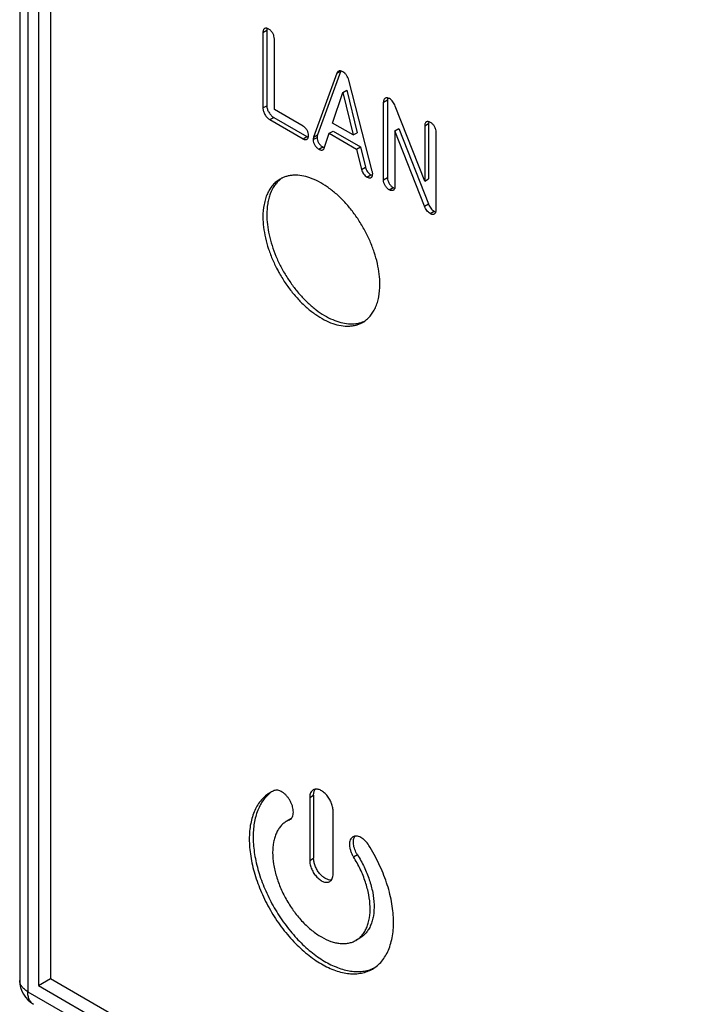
# Model space of a CAD drawing. Extents: x 167 to 469, y 389 to 524.
# Tile 10 of 21: x 395 to 408, y 413 to 430. Entities that reach past the tile are written whole.
import ezdxf

# ---------------------------------------------------------------- set-up
doc = ezdxf.new("R2010")
doc.units = 0
doc.header["$MEASUREMENT"] = 0
doc.layers.get('0').update_dxf_attribs({"lineweight": 0})
doc.layers.add('02___PRT_ALL_AXES', color=7, linetype='Continuous', lineweight=0)

msp = doc.modelspace()

# ---------------------------------------------------------------- linework, layer by layer
at = {"color": 18, "lineweight": 25, "true_color": 0x000000}
for p, q in [((395.222, 448.526), (395.222, 412.956)), ((395.368, 448.322), (395.368, 412.752)), ((395.561, 447.987), (395.561, 412.863)), ((395.78, 447.861), (395.78, 412.989)), ((399.633, 430.157), (399.704, 430.198)), ((399.704, 430.198), (399.704, 428.827)), ((399.633, 430.157), (399.633, 428.786)), ((399.842, 428.757), (399.842, 430.037)), ((400.974, 429.418), (400.552, 428.255)), ((401.044, 429.457), (400.623, 428.296)), ((400.974, 429.418), (401.042, 429.457)), ((401.616, 427.641), (401.193, 429.291)), ((401.083, 429.067), (401.154, 429.108)), ((401.154, 429.108), (401.341, 428.337)), ((400.896, 428.512), (401.083, 429.067)), ((401.083, 429.067), (401.27, 428.296)), ((401.819, 428.891), (401.89, 428.931)), ((401.89, 428.931), (401.89, 427.523)), ((399.633, 428.786), (399.704, 428.827)), ((400.361, 428.458), (399.842, 428.757)), ((401.819, 427.483), (401.819, 428.891)), ((402.567, 427.457), (402.032, 428.821)), ((399.759, 428.574), (399.829, 428.614)), ((399.759, 428.574), (400.361, 428.226)), ((399.829, 428.614), (400.432, 428.266)), ((401.27, 428.296), (400.896, 428.512)), ((402.028, 428.37), (402.099, 428.411)), ((402.099, 428.411), (402.634, 427.046)), ((402.567, 428.463), (402.638, 428.504)), ((402.567, 428.463), (402.567, 427.457)), ((402.638, 428.504), (402.638, 427.498)), ((400.361, 428.226), (400.432, 428.266)), ((400.544, 428.212), (400.615, 428.253)), ((400.552, 428.255), (400.623, 428.296)), ((400.745, 428.059), (400.835, 428.327)), ((400.835, 428.327), (400.905, 428.368)), ((400.835, 428.327), (401.332, 428.04)), ((400.905, 428.368), (401.403, 428.08)), ((401.27, 428.296), (401.341, 428.337)), ((402.028, 428.37), (402.028, 427.362)), ((402.563, 427.005), (402.028, 428.37)), ((402.776, 426.935), (402.776, 428.343)), ((400.648, 428.037), (400.718, 428.078)), ((401.332, 428.04), (401.403, 428.08)), ((401.332, 428.04), (401.421, 427.669)), ((401.403, 428.08), (401.492, 427.71)), ((401.421, 427.669), (401.492, 427.71)), ((401.521, 427.533), (401.592, 427.574)), ((401.819, 427.483), (401.89, 427.523)), ((402.567, 427.457), (402.638, 427.498)), ((401.925, 427.3), (401.995, 427.341)), ((402.563, 427.005), (402.634, 427.046)), ((402.667, 426.872), (402.737, 426.913)), ((400.482, 416.276), (400.553, 416.317)), ((400.482, 416.276), (400.482, 415.133)), ((400.553, 416.317), (400.553, 415.174)), ((400.14, 415.889), (400.069, 415.848)), ((400.143, 415.891), (400.141, 415.889)), ((400.906, 414.888), (400.906, 416.031)), ((400.112, 415.87), (400.132, 415.881)), ((400.112, 415.87), (400.119, 415.873)), ((400.482, 415.133), (400.553, 415.174)), ((401.276, 415.198), (401.346, 415.239)), ((401.39, 413.724), (401.319, 413.683)), ((401.617, 413.168), (401.619, 413.169)), ((395.561, 412.863), (395.78, 412.989)), ((395.561, 412.863), (418.908, 399.384)), ((395.78, 412.989), (418.908, 399.636)), ((395.368, 412.752), (419.101, 399.05))]:
    msp.add_line(p, q, dxfattribs=at)
for points, knots in [([(399.663, 430.227), (399.658, 430.224), (399.654, 430.221), (399.651, 430.217), (399.647, 430.212), (399.644, 430.207), (399.641, 430.201), (399.638, 430.195), (399.637, 430.188), (399.635, 430.181), (399.634, 430.173), (399.633, 430.165), (399.633, 430.157)], [0, 0, 0, 0, 1, 1, 1, 2, 2, 2, 3, 3, 3, 4, 4, 4, 4]), ([(399.739, 430.218), (399.732, 430.222), (399.724, 430.226), (399.717, 430.228), (399.71, 430.231), (399.704, 430.232), (399.697, 430.233), (399.691, 430.234), (399.685, 430.234), (399.679, 430.233), (399.673, 430.232), (399.668, 430.23), (399.663, 430.227)], [0, 0, 0, 0, 1, 1, 1, 2, 2, 2, 3, 3, 3, 4, 4, 4, 4]), ([(399.708, 430.231), (399.707, 430.229), (399.707, 430.226), (399.706, 430.224), (399.705, 430.215), (399.704, 430.207), (399.704, 430.198)], [0, 0, 0, 0, 1, 1, 1, 2, 2, 2, 2]), ([(399.842, 430.037), (399.842, 430.055), (399.839, 430.073), (399.834, 430.09), (399.828, 430.109), (399.821, 430.126), (399.811, 430.142), (399.802, 430.158), (399.791, 430.173), (399.778, 430.186), (399.767, 430.199), (399.753, 430.21), (399.739, 430.218)], [0, 0, 0, 0, 1, 1, 1, 2, 2, 2, 3, 3, 3, 4, 4, 4, 4]), ([(401, 429.45), (400.994, 429.447), (400.989, 429.443), (400.985, 429.437), (400.98, 429.432), (400.977, 429.425), (400.974, 429.418)], [0, 0, 0, 0, 1, 1, 1, 2, 2, 2, 2]), ([(401.083, 429.442), (401.076, 429.446), (401.069, 429.45), (401.061, 429.452), (401.053, 429.455), (401.046, 429.457), (401.039, 429.457), (401.032, 429.458), (401.025, 429.458), (401.018, 429.457), (401.012, 429.456), (401.005, 429.454), (401, 429.45)], [0, 0, 0, 0, 1, 1, 1, 2, 2, 2, 3, 3, 3, 4, 4, 4, 4]), ([(401.193, 429.291), (401.185, 429.323), (401.17, 429.354), (401.15, 429.38), (401.141, 429.393), (401.13, 429.405), (401.118, 429.416), (401.108, 429.426), (401.096, 429.435), (401.083, 429.442)], [0, 0, 0, 0, 1, 1, 1, 2, 2, 2, 3, 3, 3, 3]), ([(401.852, 428.962), (401.847, 428.959), (401.842, 428.955), (401.838, 428.951), (401.834, 428.946), (401.831, 428.941), (401.828, 428.935), (401.825, 428.929), (401.823, 428.922), (401.822, 428.915), (401.82, 428.907), (401.819, 428.899), (401.819, 428.891)], [0, 0, 0, 0, 1, 1, 1, 2, 2, 2, 3, 3, 3, 4, 4, 4, 4]), ([(401.927, 428.955), (401.92, 428.959), (401.913, 428.962), (401.905, 428.965), (401.899, 428.967), (401.892, 428.968), (401.885, 428.969), (401.879, 428.97), (401.873, 428.969), (401.867, 428.968), (401.862, 428.967), (401.856, 428.965), (401.852, 428.962)], [0, 0, 0, 0, 1, 1, 1, 2, 2, 2, 3, 3, 3, 4, 4, 4, 4]), ([(401.895, 428.967), (401.894, 428.965), (401.894, 428.962), (401.893, 428.959), (401.891, 428.95), (401.89, 428.941), (401.89, 428.931)], [0, 0, 0, 0, 1, 1, 1, 2, 2, 2, 2]), ([(402.032, 428.821), (402.027, 428.835), (402.02, 428.849), (402.013, 428.863), (402.006, 428.876), (401.998, 428.888), (401.988, 428.9), (401.971, 428.922), (401.951, 428.941), (401.927, 428.955)], [0, 0, 0, 0, 1, 1, 1, 2, 2, 2, 3, 3, 3, 3]), ([(399.633, 428.786), (399.633, 428.766), (399.637, 428.746), (399.643, 428.727), (399.65, 428.705), (399.659, 428.685), (399.67, 428.666), (399.681, 428.647), (399.694, 428.629), (399.71, 428.613), (399.724, 428.598), (399.74, 428.584), (399.759, 428.574)], [0, 0, 0, 0, 1, 1, 1, 2, 2, 2, 3, 3, 3, 4, 4, 4, 4]), ([(399.704, 428.827), (399.704, 428.807), (399.708, 428.787), (399.714, 428.767), (399.72, 428.746), (399.729, 428.726), (399.741, 428.707), (399.752, 428.688), (399.765, 428.67), (399.78, 428.654), (399.795, 428.639), (399.811, 428.625), (399.829, 428.614)], [0, 0, 0, 0, 1, 1, 1, 2, 2, 2, 3, 3, 3, 4, 4, 4, 4]), ([(400.461, 428.285), (400.461, 428.302), (400.458, 428.319), (400.454, 428.335), (400.451, 428.343), (400.448, 428.351), (400.445, 428.359), (400.442, 428.367), (400.438, 428.375), (400.433, 428.383), (400.425, 428.398), (400.414, 428.412), (400.402, 428.425), (400.39, 428.438), (400.376, 428.449), (400.361, 428.458)], [0, 0, 0, 0, 1, 1, 1, 2, 2, 2, 3, 3, 3, 4, 4, 4, 5, 5, 5, 5]), ([(402.597, 428.532), (402.593, 428.53), (402.588, 428.526), (402.585, 428.522), (402.581, 428.518), (402.578, 428.512), (402.575, 428.507), (402.572, 428.501), (402.571, 428.494), (402.569, 428.487), (402.568, 428.48), (402.567, 428.471), (402.567, 428.463)], [0, 0, 0, 0, 1, 1, 1, 2, 2, 2, 3, 3, 3, 4, 4, 4, 4]), ([(402.673, 428.524), (402.666, 428.528), (402.659, 428.532), (402.651, 428.534), (402.645, 428.537), (402.638, 428.538), (402.631, 428.539), (402.625, 428.539), (402.619, 428.539), (402.613, 428.538), (402.608, 428.537), (402.602, 428.535), (402.597, 428.532)], [0, 0, 0, 0, 1, 1, 1, 2, 2, 2, 3, 3, 3, 4, 4, 4, 4]), ([(402.642, 428.537), (402.641, 428.535), (402.641, 428.532), (402.64, 428.53), (402.639, 428.521), (402.638, 428.513), (402.638, 428.504)], [0, 0, 0, 0, 1, 1, 1, 2, 2, 2, 2]), ([(402.776, 428.343), (402.776, 428.361), (402.773, 428.379), (402.768, 428.397), (402.763, 428.414), (402.755, 428.432), (402.746, 428.448), (402.737, 428.464), (402.726, 428.479), (402.713, 428.492), (402.701, 428.504), (402.688, 428.516), (402.673, 428.524)], [0, 0, 0, 0, 1, 1, 1, 2, 2, 2, 3, 3, 3, 4, 4, 4, 4]), ([(400.361, 428.226), (400.368, 428.222), (400.375, 428.218), (400.382, 428.216), (400.388, 428.214), (400.395, 428.212), (400.401, 428.211), (400.407, 428.211), (400.412, 428.211), (400.418, 428.212), (400.423, 428.213), (400.428, 428.214), (400.432, 428.217)], [0, 0, 0, 0, 1, 1, 1, 2, 2, 2, 3, 3, 3, 4, 4, 4, 4]), ([(400.432, 428.217), (400.437, 428.219), (400.441, 428.223), (400.444, 428.227), (400.448, 428.232), (400.451, 428.237), (400.453, 428.242), (400.456, 428.248), (400.458, 428.255), (400.459, 428.262), (400.46, 428.27), (400.461, 428.277), (400.461, 428.285)], [0, 0, 0, 0, 1, 1, 1, 2, 2, 2, 3, 3, 3, 4, 4, 4, 4]), ([(400.432, 428.266), (400.434, 428.265), (400.436, 428.264), (400.439, 428.263), (400.445, 428.26), (400.451, 428.257), (400.457, 428.255)], [0, 0, 0, 0, 1, 1, 1, 2, 2, 2, 2]), ([(400.552, 428.255), (400.551, 428.251), (400.55, 428.247), (400.549, 428.243), (400.546, 428.233), (400.544, 428.222), (400.544, 428.212)], [0, 0, 0, 0, 1, 1, 1, 2, 2, 2, 2]), ([(400.544, 428.212), (400.544, 428.195), (400.547, 428.178), (400.552, 428.161), (400.557, 428.144), (400.565, 428.128), (400.574, 428.113), (400.583, 428.097), (400.594, 428.083), (400.606, 428.07), (400.619, 428.057), (400.633, 428.046), (400.648, 428.037)], [0, 0, 0, 0, 1, 1, 1, 2, 2, 2, 3, 3, 3, 4, 4, 4, 4]), ([(400.623, 428.296), (400.622, 428.292), (400.62, 428.288), (400.619, 428.284), (400.617, 428.274), (400.615, 428.263), (400.615, 428.253)], [0, 0, 0, 0, 1, 1, 1, 2, 2, 2, 2]), ([(400.615, 428.253), (400.615, 428.236), (400.618, 428.219), (400.623, 428.202), (400.628, 428.185), (400.635, 428.169), (400.644, 428.153), (400.654, 428.138), (400.665, 428.123), (400.677, 428.111), (400.689, 428.098), (400.703, 428.087), (400.718, 428.078)], [0, 0, 0, 0, 1, 1, 1, 2, 2, 2, 3, 3, 3, 4, 4, 4, 4]), ([(400.648, 428.037), (400.654, 428.034), (400.661, 428.03), (400.668, 428.028), (400.675, 428.025), (400.681, 428.024), (400.688, 428.023), (400.694, 428.022), (400.7, 428.022), (400.706, 428.023), (400.712, 428.024), (400.717, 428.026), (400.722, 428.029)], [0, 0, 0, 0, 1, 1, 1, 2, 2, 2, 3, 3, 3, 4, 4, 4, 4]), ([(400.718, 428.078), (400.721, 428.077), (400.723, 428.075), (400.726, 428.074), (400.733, 428.071), (400.74, 428.068), (400.747, 428.066)], [0, 0, 0, 0, 1, 1, 1, 2, 2, 2, 2]), ([(400.722, 428.029), (400.727, 428.032), (400.732, 428.036), (400.736, 428.041), (400.74, 428.046), (400.743, 428.053), (400.745, 428.059)], [0, 0, 0, 0, 1, 1, 1, 2, 2, 2, 2]), ([(401.492, 427.71), (401.499, 427.681), (401.513, 427.653), (401.531, 427.629), (401.539, 427.618), (401.549, 427.607), (401.56, 427.598), (401.569, 427.589), (401.58, 427.581), (401.592, 427.574)], [0, 0, 0, 0, 1, 1, 1, 2, 2, 2, 3, 3, 3, 3]), ([(401.421, 427.669), (401.428, 427.64), (401.442, 427.612), (401.46, 427.588), (401.469, 427.577), (401.478, 427.566), (401.489, 427.557), (401.499, 427.548), (401.509, 427.54), (401.521, 427.533)], [0, 0, 0, 0, 1, 1, 1, 2, 2, 2, 3, 3, 3, 3]), ([(401.521, 427.533), (401.528, 427.529), (401.535, 427.526), (401.543, 427.523), (401.55, 427.52), (401.556, 427.519), (401.563, 427.518), (401.569, 427.517), (401.575, 427.517), (401.581, 427.518), (401.586, 427.519), (401.592, 427.521), (401.596, 427.524)], [0, 0, 0, 0, 1, 1, 1, 2, 2, 2, 3, 3, 3, 4, 4, 4, 4]), ([(401.592, 427.574), (401.594, 427.573), (401.597, 427.571), (401.599, 427.57), (401.606, 427.566), (401.614, 427.563), (401.621, 427.561)], [0, 0, 0, 0, 1, 1, 1, 2, 2, 2, 2]), ([(401.596, 427.524), (401.601, 427.526), (401.605, 427.53), (401.608, 427.533), (401.612, 427.538), (401.615, 427.542), (401.617, 427.548), (401.62, 427.553), (401.621, 427.56), (401.622, 427.566), (401.624, 427.573), (401.624, 427.581), (401.624, 427.588)], [0, 0, 0, 0, 1, 1, 1, 2, 2, 2, 3, 3, 3, 4, 4, 4, 4]), ([(401.624, 427.588), (401.624, 427.596), (401.624, 427.603), (401.623, 427.61), (401.621, 427.62), (401.619, 427.631), (401.616, 427.641)], [0, 0, 0, 0, 1, 1, 1, 2, 2, 2, 2]), ([(401.89, 427.523), (401.89, 427.505), (401.893, 427.487), (401.898, 427.47), (401.904, 427.452), (401.912, 427.434), (401.921, 427.418), (401.931, 427.402), (401.942, 427.387), (401.955, 427.373), (401.967, 427.361), (401.98, 427.35), (401.995, 427.341)], [0, 0, 0, 0, 1, 1, 1, 2, 2, 2, 3, 3, 3, 4, 4, 4, 4]), ([(401.925, 427.3), (401.91, 427.309), (401.896, 427.32), (401.884, 427.333), (401.871, 427.346), (401.86, 427.361), (401.85, 427.377), (401.841, 427.393), (401.833, 427.411), (401.828, 427.429), (401.822, 427.446), (401.819, 427.464), (401.819, 427.483)], [0, 0, 0, 0, 1, 1, 1, 2, 2, 2, 3, 3, 3, 4, 4, 4, 4]), ([(401.995, 427.341), (401.998, 427.34), (402, 427.338), (402.003, 427.337), (402.009, 427.334), (402.017, 427.331), (402.024, 427.329)], [0, 0, 0, 0, 1, 1, 1, 2, 2, 2, 2]), ([(402.028, 427.362), (402.028, 427.354), (402.028, 427.346), (402.026, 427.338), (402.025, 427.331), (402.023, 427.324), (402.02, 427.318), (402.017, 427.313), (402.014, 427.308), (402.01, 427.303), (402.007, 427.299), (402.003, 427.295), (401.998, 427.293)], [0, 0, 0, 0, 1, 1, 1, 2, 2, 2, 3, 3, 3, 4, 4, 4, 4]), ([(401.998, 427.293), (401.993, 427.29), (401.988, 427.288), (401.982, 427.287), (401.977, 427.286), (401.971, 427.286), (401.965, 427.286), (401.958, 427.287), (401.952, 427.288), (401.945, 427.291), (401.938, 427.293), (401.931, 427.296), (401.925, 427.3)], [0, 0, 0, 0, 1, 1, 1, 2, 2, 2, 3, 3, 3, 4, 4, 4, 4]), ([(402.667, 426.872), (402.643, 426.885), (402.623, 426.904), (402.607, 426.926), (402.598, 426.938), (402.59, 426.95), (402.582, 426.963), (402.575, 426.976), (402.569, 426.991), (402.563, 427.005)], [0, 0, 0, 0, 1, 1, 1, 2, 2, 2, 3, 3, 3, 3]), ([(402.634, 427.046), (402.639, 427.031), (402.646, 427.017), (402.653, 427.004), (402.66, 426.991), (402.668, 426.978), (402.677, 426.967), (402.694, 426.945), (402.714, 426.926), (402.737, 426.913)], [0, 0, 0, 0, 1, 1, 1, 2, 2, 2, 3, 3, 3, 3]), ([(402.667, 426.872), (402.674, 426.868), (402.681, 426.864), (402.688, 426.862), (402.695, 426.859), (402.702, 426.858), (402.709, 426.857), (402.715, 426.857), (402.721, 426.857), (402.727, 426.858), (402.733, 426.86), (402.739, 426.862), (402.744, 426.865)], [0, 0, 0, 0, 1, 1, 1, 2, 2, 2, 3, 3, 3, 4, 4, 4, 4]), ([(402.737, 426.913), (402.74, 426.911), (402.743, 426.909), (402.746, 426.908), (402.754, 426.904), (402.762, 426.901), (402.771, 426.899)], [0, 0, 0, 0, 1, 1, 1, 2, 2, 2, 2]), ([(402.744, 426.865), (402.749, 426.867), (402.753, 426.871), (402.757, 426.876), (402.761, 426.88), (402.765, 426.885), (402.767, 426.891), (402.77, 426.897), (402.772, 426.904), (402.774, 426.911), (402.775, 426.919), (402.776, 426.927), (402.776, 426.935)], [0, 0, 0, 0, 1, 1, 1, 2, 2, 2, 3, 3, 3, 4, 4, 4, 4]), ([(400.906, 416.031), (400.906, 416.057), (400.903, 416.082), (400.897, 416.107), (400.891, 416.135), (400.882, 416.162), (400.87, 416.188), (400.859, 416.215), (400.845, 416.241), (400.829, 416.265), (400.813, 416.289), (400.795, 416.312), (400.775, 416.333), (400.757, 416.352), (400.737, 416.37), (400.715, 416.385), (400.695, 416.399), (400.675, 416.41), (400.653, 416.418), (400.643, 416.421), (400.633, 416.424), (400.623, 416.425), (400.613, 416.427), (400.604, 416.428), (400.594, 416.427), (400.585, 416.427), (400.576, 416.426), (400.568, 416.423), (400.559, 416.421), (400.551, 416.418), (400.544, 416.413)], [0, 0, 0, 0, 1, 1, 1, 2, 2, 2, 3, 3, 3, 4, 4, 4, 5, 5, 5, 6, 6, 6, 7, 7, 7, 8, 8, 8, 9, 9, 9, 10, 10, 10, 10]), ([(400.553, 416.317), (400.553, 416.328), (400.553, 416.338), (400.555, 416.349), (400.556, 416.359), (400.558, 416.369), (400.56, 416.378), (400.565, 416.396), (400.573, 416.412), (400.584, 416.426)], [0, 0, 0, 0, 1, 1, 1, 2, 2, 2, 3, 3, 3, 3]), ([(399.769, 416.368), (399.739, 416.35), (399.71, 416.33), (399.683, 416.307), (399.655, 416.285), (399.63, 416.26), (399.606, 416.233), (399.582, 416.205), (399.56, 416.175), (399.54, 416.144), (399.52, 416.111), (399.501, 416.077), (399.485, 416.041), (399.469, 416.004), (399.454, 415.966), (399.442, 415.927), (399.429, 415.885), (399.419, 415.843), (399.411, 415.801), (399.402, 415.756), (399.396, 415.711), (399.392, 415.665), (399.388, 415.617), (399.386, 415.569), (399.386, 415.521), (399.386, 415.47), (399.388, 415.419), (399.392, 415.369), (399.396, 415.316), (399.403, 415.264), (399.411, 415.211), (399.428, 415.101), (399.454, 414.992), (399.485, 414.885), (399.519, 414.772), (399.56, 414.662), (399.606, 414.554), (399.654, 414.444), (399.709, 414.336), (399.769, 414.231), (399.829, 414.127), (399.895, 414.026), (399.967, 413.929), (400.037, 413.835), (400.113, 413.744), (400.193, 413.659), (400.27, 413.578), (400.352, 413.501), (400.439, 413.431), (400.48, 413.398), (400.522, 413.366), (400.566, 413.336), (400.607, 413.307), (400.65, 413.28), (400.694, 413.255), (400.736, 413.231), (400.778, 413.208), (400.822, 413.188), (400.864, 413.169), (400.906, 413.152), (400.949, 413.137), (400.99, 413.122), (401.032, 413.11), (401.074, 413.101), (401.114, 413.092), (401.154, 413.085), (401.195, 413.081), (401.233, 413.077), (401.272, 413.076), (401.311, 413.077), (401.348, 413.079), (401.384, 413.083), (401.421, 413.09), (401.456, 413.097), (401.49, 413.106), (401.524, 413.119), (401.557, 413.131), (401.589, 413.146), (401.619, 413.163)], [0, 0, 0, 0, 1, 1, 1, 2, 2, 2, 3, 3, 3, 4, 4, 4, 5, 5, 5, 6, 6, 6, 7, 7, 7, 8, 8, 8, 9, 9, 9, 10, 10, 10, 11, 11, 11, 12, 12, 12, 13, 13, 13, 14, 14, 14, 15, 15, 15, 16, 16, 16, 17, 17, 17, 18, 18, 18, 19, 19, 19, 20, 20, 20, 21, 21, 21, 22, 22, 22, 23, 23, 23, 24, 24, 24, 25, 25, 25, 26, 26, 26, 26]), ([(399.773, 416.364), (399.746, 416.343), (399.721, 416.32), (399.697, 416.296), (399.673, 416.271), (399.651, 416.243), (399.631, 416.215), (399.611, 416.185), (399.592, 416.154), (399.575, 416.122), (399.558, 416.088), (399.543, 416.053), (399.53, 416.017), (399.501, 415.94), (399.483, 415.859), (399.471, 415.778), (399.465, 415.733), (399.461, 415.689), (399.459, 415.644), (399.456, 415.598), (399.456, 415.551), (399.457, 415.504), (399.461, 415.404), (399.472, 415.305), (399.489, 415.206), (399.508, 415.101), (399.534, 414.997), (399.566, 414.894), (399.599, 414.787), (399.639, 414.682), (399.684, 414.579), (399.73, 414.474), (399.782, 414.372), (399.84, 414.272), (399.897, 414.173), (399.96, 414.077), (400.028, 413.984), (400.094, 413.893), (400.165, 413.807), (400.241, 413.724), (400.314, 413.646), (400.391, 413.571), (400.473, 413.502), (400.55, 413.438), (400.63, 413.378), (400.715, 413.325), (400.755, 413.301), (400.796, 413.278), (400.837, 413.256), (400.877, 413.236), (400.917, 413.217), (400.959, 413.2), (401.035, 413.169), (401.115, 413.145), (401.196, 413.131), (401.233, 413.125), (401.271, 413.12), (401.309, 413.118), (401.345, 413.117), (401.382, 413.117), (401.418, 413.12), (401.452, 413.123), (401.487, 413.129), (401.521, 413.137), (401.554, 413.145), (401.586, 413.155), (401.617, 413.168)], [0, 0, 0, 0, 1, 1, 1, 2, 2, 2, 3, 3, 3, 4, 4, 4, 5, 5, 5, 6, 6, 6, 7, 7, 7, 8, 8, 8, 9, 9, 9, 10, 10, 10, 11, 11, 11, 12, 12, 12, 13, 13, 13, 14, 14, 14, 15, 15, 15, 16, 16, 16, 17, 17, 17, 18, 18, 18, 19, 19, 19, 20, 20, 20, 21, 21, 21, 22, 22, 22, 22]), ([(400.123, 415.875), (400.132, 415.88), (400.141, 415.888), (400.149, 415.896), (400.156, 415.905), (400.163, 415.915), (400.168, 415.926), (400.174, 415.938), (400.177, 415.951), (400.18, 415.964), (400.183, 415.979), (400.185, 415.993), (400.185, 416.008), (400.185, 416.024), (400.184, 416.041), (400.182, 416.057), (400.179, 416.074), (400.175, 416.091), (400.171, 416.108), (400.166, 416.126), (400.159, 416.144), (400.152, 416.161), (400.145, 416.179), (400.137, 416.196), (400.128, 416.213), (400.118, 416.229), (400.108, 416.246), (400.097, 416.261), (400.086, 416.277), (400.074, 416.291), (400.062, 416.305), (400.05, 416.319), (400.037, 416.331), (400.024, 416.343), (400.011, 416.354), (399.997, 416.364), (399.983, 416.373), (399.97, 416.381), (399.957, 416.389), (399.943, 416.395), (399.93, 416.4), (399.917, 416.404), (399.903, 416.406), (399.891, 416.408), (399.878, 416.409), (399.866, 416.408), (399.855, 416.407), (399.843, 416.404), (399.833, 416.4)], [0, 0, 0, 0, 1, 1, 1, 2, 2, 2, 3, 3, 3, 4, 4, 4, 5, 5, 5, 6, 6, 6, 7, 7, 7, 8, 8, 8, 9, 9, 9, 10, 10, 10, 11, 11, 11, 12, 12, 12, 13, 13, 13, 14, 14, 14, 15, 15, 15, 16, 16, 16, 16]), ([(400.544, 416.413), (400.534, 416.408), (400.525, 416.4), (400.518, 416.391), (400.51, 416.382), (400.503, 416.372), (400.498, 416.36), (400.492, 416.348), (400.488, 416.335), (400.486, 416.321), (400.483, 416.306), (400.482, 416.291), (400.482, 416.276)], [0, 0, 0, 0, 1, 1, 1, 2, 2, 2, 3, 3, 3, 4, 4, 4, 4]), ([(400.069, 415.848), (400.048, 415.836), (400.029, 415.822), (400.011, 415.807), (399.992, 415.792), (399.975, 415.775), (399.959, 415.757), (399.943, 415.738), (399.928, 415.718), (399.914, 415.697), (399.9, 415.674), (399.888, 415.651), (399.877, 415.627), (399.866, 415.602), (399.856, 415.576), (399.848, 415.55), (399.84, 415.522), (399.833, 415.494), (399.827, 415.465), (399.815, 415.403), (399.81, 415.339), (399.81, 415.276), (399.81, 415.206), (399.816, 415.136), (399.827, 415.067), (399.839, 414.992), (399.856, 414.919), (399.877, 414.846), (399.9, 414.77), (399.927, 414.696), (399.959, 414.623), (399.991, 414.548), (400.028, 414.475), (400.069, 414.405), (400.11, 414.334), (400.154, 414.266), (400.203, 414.2), (400.25, 414.137), (400.301, 414.075), (400.356, 414.018), (400.408, 413.963), (400.463, 413.911), (400.522, 413.864), (400.576, 413.82), (400.633, 413.78), (400.694, 413.745), (400.749, 413.713), (400.807, 413.686), (400.866, 413.665), (400.894, 413.655), (400.922, 413.647), (400.951, 413.641), (400.977, 413.634), (401.005, 413.63), (401.032, 413.627), (401.058, 413.625), (401.084, 413.624), (401.111, 413.625), (401.136, 413.626), (401.161, 413.629), (401.185, 413.633), (401.209, 413.638), (401.232, 413.644), (401.255, 413.653), (401.277, 413.661), (401.298, 413.671), (401.319, 413.683)], [0, 0, 0, 0, 1, 1, 1, 2, 2, 2, 3, 3, 3, 4, 4, 4, 5, 5, 5, 6, 6, 6, 7, 7, 7, 8, 8, 8, 9, 9, 9, 10, 10, 10, 11, 11, 11, 12, 12, 12, 13, 13, 13, 14, 14, 14, 15, 15, 15, 16, 16, 16, 17, 17, 17, 18, 18, 18, 19, 19, 19, 20, 20, 20, 21, 21, 21, 22, 22, 22, 22]), ([(401.265, 415.562), (401.255, 415.556), (401.246, 415.548), (401.238, 415.539), (401.23, 415.529), (401.223, 415.517), (401.218, 415.506), (401.212, 415.492), (401.209, 415.478), (401.206, 415.464), (401.204, 415.448), (401.203, 415.432), (401.203, 415.416), (401.204, 415.398), (401.206, 415.38), (401.209, 415.363), (401.213, 415.344), (401.218, 415.326), (401.224, 415.307), (401.23, 415.288), (401.238, 415.27), (401.246, 415.252), (401.255, 415.233), (401.265, 415.215), (401.276, 415.198)], [0, 0, 0, 0, 1, 1, 1, 2, 2, 2, 3, 3, 3, 4, 4, 4, 5, 5, 5, 6, 6, 6, 7, 7, 7, 8, 8, 8, 8]), ([(401.555, 415.406), (401.535, 415.437), (401.513, 415.466), (401.487, 415.491), (401.474, 415.503), (401.462, 415.515), (401.448, 415.525), (401.435, 415.534), (401.422, 415.543), (401.408, 415.551), (401.396, 415.557), (401.382, 415.563), (401.369, 415.568), (401.356, 415.572), (401.344, 415.574), (401.331, 415.575), (401.319, 415.576), (401.307, 415.576), (401.296, 415.573), (401.285, 415.571), (401.275, 415.567), (401.265, 415.562)], [0, 0, 0, 0, 1, 1, 1, 2, 2, 2, 3, 3, 3, 4, 4, 4, 5, 5, 5, 6, 6, 6, 7, 7, 7, 7]), ([(401.346, 415.239), (401.328, 415.268), (401.312, 415.299), (401.3, 415.332), (401.294, 415.348), (401.289, 415.364), (401.285, 415.38), (401.281, 415.395), (401.278, 415.411), (401.276, 415.426), (401.275, 415.441), (401.274, 415.456), (401.274, 415.471), (401.274, 415.484), (401.276, 415.498), (401.278, 415.511), (401.28, 415.523), (401.284, 415.535), (401.288, 415.546), (401.293, 415.556), (401.298, 415.566), (401.305, 415.575)], [0, 0, 0, 0, 1, 1, 1, 2, 2, 2, 3, 3, 3, 4, 4, 4, 5, 5, 5, 6, 6, 6, 7, 7, 7, 7]), ([(401.619, 413.163), (401.651, 413.182), (401.681, 413.203), (401.709, 413.226), (401.737, 413.25), (401.764, 413.277), (401.788, 413.305), (401.813, 413.335), (401.835, 413.367), (401.855, 413.4), (401.876, 413.434), (401.895, 413.471), (401.911, 413.508), (401.928, 413.548), (401.942, 413.589), (401.953, 413.63), (401.966, 413.674), (401.976, 413.719), (401.983, 413.764), (401.991, 413.812), (401.996, 413.86), (401.999, 413.908), (402.002, 413.959), (402.003, 414.01), (402.001, 414.061), (402, 414.115), (401.996, 414.168), (401.99, 414.222), (401.984, 414.277), (401.976, 414.333), (401.965, 414.388), (401.943, 414.504), (401.913, 414.618), (401.876, 414.73), (401.837, 414.848), (401.79, 414.963), (401.737, 415.074), (401.683, 415.188), (401.622, 415.299), (401.555, 415.406)], [0, 0, 0, 0, 1, 1, 1, 2, 2, 2, 3, 3, 3, 4, 4, 4, 5, 5, 5, 6, 6, 6, 7, 7, 7, 8, 8, 8, 9, 9, 9, 10, 10, 10, 11, 11, 11, 12, 12, 12, 13, 13, 13, 13]), ([(400.875, 414.778), (400.858, 414.776), (400.841, 414.778), (400.824, 414.782), (400.814, 414.784), (400.805, 414.787), (400.796, 414.791), (400.787, 414.795), (400.778, 414.799), (400.768, 414.804), (400.749, 414.815), (400.73, 414.829), (400.713, 414.844), (400.694, 414.86), (400.677, 414.878), (400.661, 414.898), (400.644, 414.918), (400.629, 414.94), (400.616, 414.962), (400.603, 414.985), (400.591, 415.009), (400.582, 415.033), (400.572, 415.057), (400.565, 415.081), (400.56, 415.105), (400.555, 415.128), (400.553, 415.151), (400.553, 415.174)], [0, 0, 0, 0, 1, 1, 1, 2, 2, 2, 3, 3, 3, 4, 4, 4, 5, 5, 5, 6, 6, 6, 7, 7, 7, 8, 8, 8, 9, 9, 9, 9]), ([(401.319, 413.683), (401.34, 413.695), (401.361, 413.709), (401.38, 413.725), (401.399, 413.742), (401.417, 413.76), (401.433, 413.779), (401.45, 413.799), (401.465, 413.82), (401.479, 413.843), (401.493, 413.866), (401.505, 413.891), (401.516, 413.916), (401.528, 413.943), (401.537, 413.97), (401.545, 413.998), (401.553, 414.028), (401.56, 414.058), (401.565, 414.089), (401.576, 414.155), (401.579, 414.222), (401.577, 414.29), (401.575, 414.364), (401.567, 414.438), (401.553, 414.51), (401.538, 414.589), (401.518, 414.666), (401.493, 414.742), (401.466, 414.821), (401.435, 414.899), (401.399, 414.974), (401.362, 415.051), (401.321, 415.126), (401.276, 415.198)], [0, 0, 0, 0, 1, 1, 1, 2, 2, 2, 3, 3, 3, 4, 4, 4, 5, 5, 5, 6, 6, 6, 7, 7, 7, 8, 8, 8, 9, 9, 9, 10, 10, 10, 11, 11, 11, 11]), ([(401.346, 415.239), (401.392, 415.167), (401.433, 415.092), (401.47, 415.015), (401.505, 414.94), (401.537, 414.862), (401.563, 414.783), (401.588, 414.707), (401.609, 414.63), (401.624, 414.551), (401.637, 414.478), (401.646, 414.405), (401.648, 414.33), (401.65, 414.263), (401.647, 414.196), (401.636, 414.129), (401.631, 414.099), (401.624, 414.069), (401.616, 414.039), (401.608, 414.011), (401.598, 413.984), (401.587, 413.957), (401.576, 413.932), (401.564, 413.907), (401.549, 413.883), (401.536, 413.861), (401.521, 413.84), (401.504, 413.82), (401.487, 413.8), (401.47, 413.782), (401.45, 413.766), (401.431, 413.75), (401.411, 413.736), (401.39, 413.724)], [0, 0, 0, 0, 1, 1, 1, 2, 2, 2, 3, 3, 3, 4, 4, 4, 5, 5, 5, 6, 6, 6, 7, 7, 7, 8, 8, 8, 9, 9, 9, 10, 10, 10, 11, 11, 11, 11]), ([(400.482, 415.133), (400.482, 415.107), (400.485, 415.082), (400.491, 415.056), (400.497, 415.029), (400.506, 415.002), (400.518, 414.976), (400.529, 414.949), (400.543, 414.923), (400.559, 414.899), (400.575, 414.875), (400.593, 414.852), (400.613, 414.831), (400.631, 414.812), (400.651, 414.794), (400.673, 414.779), (400.692, 414.765), (400.713, 414.754), (400.735, 414.746), (400.745, 414.743), (400.755, 414.74), (400.765, 414.738), (400.775, 414.737), (400.784, 414.736), (400.794, 414.737), (400.803, 414.737), (400.812, 414.738), (400.82, 414.741), (400.829, 414.743), (400.837, 414.746), (400.844, 414.751)], [0, 0, 0, 0, 1, 1, 1, 2, 2, 2, 3, 3, 3, 4, 4, 4, 5, 5, 5, 6, 6, 6, 7, 7, 7, 8, 8, 8, 9, 9, 9, 10, 10, 10, 10]), ([(400.844, 414.751), (400.854, 414.756), (400.863, 414.764), (400.87, 414.772), (400.878, 414.782), (400.885, 414.792), (400.89, 414.803), (400.896, 414.816), (400.899, 414.829), (400.902, 414.842), (400.905, 414.857), (400.906, 414.873), (400.906, 414.888)], [0, 0, 0, 0, 1, 1, 1, 2, 2, 2, 3, 3, 3, 4, 4, 4, 4]), ([(395.368, 412.752), (395.346, 412.765), (395.325, 412.779), (395.306, 412.796), (395.289, 412.811), (395.273, 412.827), (395.26, 412.846), (395.248, 412.862), (395.238, 412.88), (395.231, 412.9), (395.225, 412.918), (395.222, 412.937), (395.222, 412.956)], [0, 0, 0, 0, 1, 1, 1, 2, 2, 2, 3, 3, 3, 4, 4, 4, 4]), ([(395.472, 412.523), (395.455, 412.533), (395.44, 412.545), (395.428, 412.56), (395.414, 412.575), (395.404, 412.593), (395.395, 412.611), (395.386, 412.632), (395.379, 412.654), (395.375, 412.676), (395.37, 412.701), (395.368, 412.727), (395.368, 412.752)], [0, 0, 0, 0, 1, 1, 1, 2, 2, 2, 3, 3, 3, 4, 4, 4, 4])]:
    msp.add_open_spline(points, degree=3, knots=knots, dxfattribs=at)
for points in [[(399.833, 416.4), (399.811, 416.39), (399.79, 416.38), (399.769, 416.368)], [(399.805, 416.387), (399.794, 416.38), (399.783, 416.372), (399.773, 416.364)], [(400.112, 415.87), (400.097, 415.863), (400.083, 415.856), (400.069, 415.848)], [(401.62, 413.17), (401.631, 413.174), (401.643, 413.179), (401.654, 413.185)], [(395.222, 412.956), (395.222, 412.778), (395.317, 412.612), (395.472, 412.523)]]:
    msp.add_open_spline(points, degree=3, dxfattribs=at)
at = {"layer": '02___PRT_ALL_AXES', "color": 18, "lineweight": 25, "true_color": 0x000000}
for p, q in [((399.952, 427.494), (399.95, 427.492)), ((401.442, 424.904), (401.445, 424.905))]:
    msp.add_line(p, q, dxfattribs=at)
for points, knots in [([(401.755, 425.584), (401.755, 425.646), (401.751, 425.709), (401.743, 425.77), (401.735, 425.836), (401.724, 425.901), (401.709, 425.966), (401.694, 426.034), (401.675, 426.101), (401.653, 426.167), (401.63, 426.235), (401.604, 426.302), (401.576, 426.368), (401.547, 426.435), (401.515, 426.501), (401.48, 426.565), (401.445, 426.63), (401.407, 426.693), (401.367, 426.755), (401.327, 426.816), (401.284, 426.875), (401.239, 426.932), (401.195, 426.988), (401.149, 427.042), (401.1, 427.094), (401.053, 427.143), (401.003, 427.191), (400.952, 427.236), (400.903, 427.278), (400.851, 427.318), (400.798, 427.355), (400.748, 427.39), (400.696, 427.422), (400.642, 427.45), (400.592, 427.476), (400.54, 427.499), (400.487, 427.517), (400.438, 427.534), (400.388, 427.548), (400.337, 427.556), (400.29, 427.564), (400.242, 427.567), (400.194, 427.565), (400.171, 427.564), (400.149, 427.562), (400.127, 427.559), (400.105, 427.555), (400.083, 427.551), (400.062, 427.545), (400.041, 427.539), (400.021, 427.532), (400.001, 427.524), (399.982, 427.516), (399.962, 427.506), (399.944, 427.495)], [0, 0, 0, 0, 1, 1, 1, 2, 2, 2, 3, 3, 3, 4, 4, 4, 5, 5, 5, 6, 6, 6, 7, 7, 7, 8, 8, 8, 9, 9, 9, 10, 10, 10, 11, 11, 11, 12, 12, 12, 13, 13, 13, 14, 14, 14, 15, 15, 15, 16, 16, 16, 17, 17, 17, 18, 18, 18, 18]), ([(399.944, 427.495), (399.919, 427.481), (399.896, 427.465), (399.874, 427.447), (399.852, 427.428), (399.831, 427.408), (399.812, 427.386), (399.792, 427.363), (399.775, 427.339), (399.759, 427.314), (399.742, 427.287), (399.727, 427.259), (399.714, 427.231), (399.7, 427.201), (399.689, 427.17), (399.679, 427.138), (399.669, 427.104), (399.66, 427.07), (399.654, 427.036), (399.639, 426.961), (399.633, 426.885), (399.633, 426.809)], [0, 0, 0, 0, 1, 1, 1, 2, 2, 2, 3, 3, 3, 4, 4, 4, 5, 5, 5, 6, 6, 6, 7, 7, 7, 7]), ([(399.948, 427.49), (399.929, 427.474), (399.91, 427.457), (399.893, 427.438), (399.875, 427.419), (399.859, 427.398), (399.844, 427.377), (399.812, 427.331), (399.787, 427.281), (399.767, 427.229), (399.756, 427.201), (399.747, 427.172), (399.74, 427.144), (399.732, 427.113), (399.725, 427.082), (399.72, 427.051), (399.709, 426.985), (399.704, 426.917), (399.704, 426.85)], [0, 0, 0, 0, 1, 1, 1, 2, 2, 2, 3, 3, 3, 4, 4, 4, 5, 5, 5, 6, 6, 6, 6]), ([(399.633, 426.809), (399.633, 426.747), (399.637, 426.684), (399.645, 426.622), (399.653, 426.557), (399.664, 426.491), (399.679, 426.427), (399.694, 426.359), (399.713, 426.292), (399.735, 426.226), (399.758, 426.158), (399.783, 426.091), (399.812, 426.025), (399.841, 425.958), (399.873, 425.892), (399.908, 425.828), (399.943, 425.763), (399.981, 425.7), (400.021, 425.638), (400.061, 425.577), (400.104, 425.518), (400.149, 425.461), (400.193, 425.405), (400.239, 425.351), (400.288, 425.299), (400.335, 425.25), (400.385, 425.202), (400.436, 425.157), (400.485, 425.115), (400.537, 425.075), (400.59, 425.038), (400.64, 425.003), (400.692, 424.971), (400.746, 424.943), (400.796, 424.917), (400.848, 424.894), (400.901, 424.876), (400.95, 424.859), (401, 424.845), (401.051, 424.837), (401.098, 424.829), (401.146, 424.826), (401.194, 424.828), (401.217, 424.829), (401.239, 424.831), (401.261, 424.834), (401.283, 424.837), (401.305, 424.842), (401.326, 424.848), (401.347, 424.854), (401.367, 424.861), (401.387, 424.869), (401.406, 424.877), (401.426, 424.887), (401.444, 424.897)], [0, 0, 0, 0, 1, 1, 1, 2, 2, 2, 3, 3, 3, 4, 4, 4, 5, 5, 5, 6, 6, 6, 7, 7, 7, 8, 8, 8, 9, 9, 9, 10, 10, 10, 11, 11, 11, 12, 12, 12, 13, 13, 13, 14, 14, 14, 15, 15, 15, 16, 16, 16, 17, 17, 17, 18, 18, 18, 18]), ([(399.704, 426.85), (399.704, 426.79), (399.708, 426.73), (399.715, 426.671), (399.722, 426.608), (399.733, 426.545), (399.746, 426.483), (399.76, 426.419), (399.778, 426.354), (399.798, 426.291), (399.819, 426.226), (399.843, 426.161), (399.869, 426.098), (399.896, 426.033), (399.926, 425.969), (399.958, 425.907), (399.991, 425.844), (400.026, 425.783), (400.064, 425.723), (400.101, 425.663), (400.141, 425.605), (400.183, 425.549), (400.224, 425.494), (400.268, 425.441), (400.314, 425.389), (400.358, 425.339), (400.405, 425.292), (400.454, 425.246), (400.5, 425.203), (400.549, 425.161), (400.6, 425.123), (400.647, 425.086), (400.697, 425.052), (400.749, 425.022), (400.797, 424.993), (400.847, 424.967), (400.899, 424.945), (400.946, 424.924), (400.995, 424.907), (401.046, 424.894), (401.092, 424.882), (401.139, 424.874), (401.187, 424.87), (401.231, 424.867), (401.276, 424.867), (401.32, 424.873), (401.362, 424.879), (401.403, 424.889), (401.442, 424.904)], [0, 0, 0, 0, 1, 1, 1, 2, 2, 2, 3, 3, 3, 4, 4, 4, 5, 5, 5, 6, 6, 6, 7, 7, 7, 8, 8, 8, 9, 9, 9, 10, 10, 10, 11, 11, 11, 12, 12, 12, 13, 13, 13, 14, 14, 14, 15, 15, 15, 16, 16, 16, 16]), ([(401.444, 424.897), (401.469, 424.912), (401.492, 424.928), (401.514, 424.946), (401.536, 424.965), (401.557, 424.985), (401.576, 425.007), (401.596, 425.029), (401.613, 425.054), (401.629, 425.079), (401.646, 425.106), (401.661, 425.133), (401.674, 425.162), (401.688, 425.192), (401.699, 425.223), (401.709, 425.255), (401.719, 425.288), (401.728, 425.322), (401.734, 425.357), (401.749, 425.432), (401.755, 425.508), (401.755, 425.584)], [0, 0, 0, 0, 1, 1, 1, 2, 2, 2, 3, 3, 3, 4, 4, 4, 5, 5, 5, 6, 6, 6, 7, 7, 7, 7])]:
    msp.add_open_spline(points, degree=3, knots=knots, dxfattribs=at)
for points in [[(399.98, 427.514), (399.97, 427.508), (399.961, 427.501), (399.952, 427.494)], [(401.446, 424.905), (401.457, 424.91), (401.467, 424.914), (401.478, 424.919)]]:
    msp.add_open_spline(points, degree=3, dxfattribs=at)

doc.saveas('drawing.dxf')
